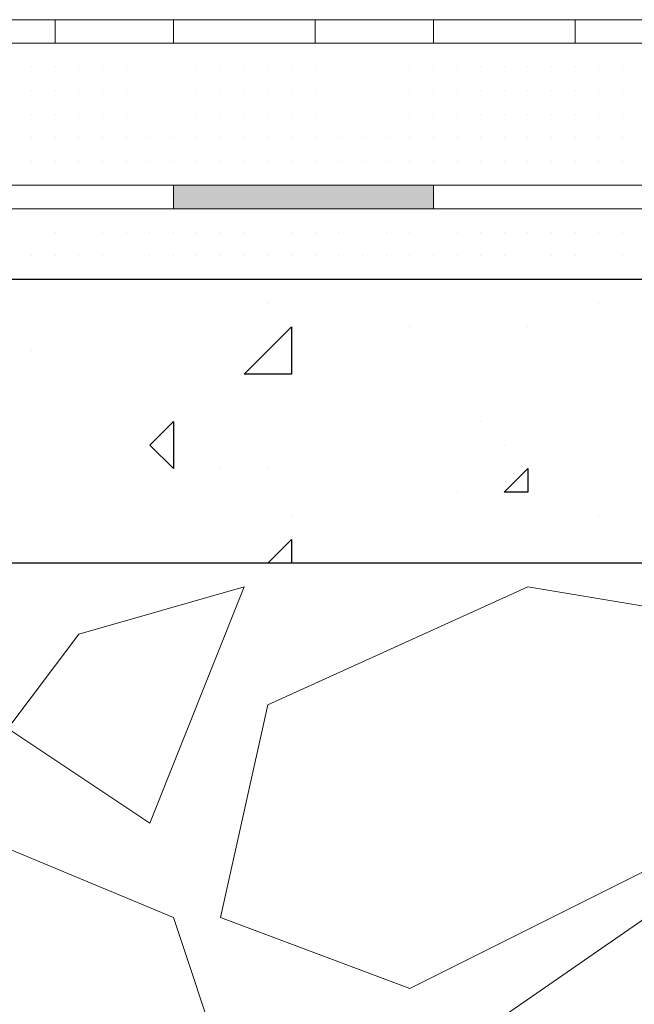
# Model space of a CAD drawing. Header units: metres. Extents: x 5.7 to 89.8, y 4 to 63.5.
# Tile 178 of 256: x 26.706 to 26.956, y 49.456 to 49.858. Entities that reach past the tile are written whole.
import ezdxf

# ---------------------------------------------------------------- set-up
doc = ezdxf.new("R2010")
doc.units = ezdxf.units.M
doc.header["$MEASUREMENT"] = 0
for name, color, linetype in [('PDF17_hatch', 7, 'Continuous'), ('PDF17_hatch-borshi', 7, 'Continuous'), ('PDF17_Isogam', 7, 'Continuous'), ('PDF17_kaff', 7, 'Continuous')]:
    doc.layers.add(name, color=color, linetype=linetype)

msp = doc.modelspace()

# ---------------------------------------------------------------- linework, layer by layer
at = {"layer": 'PDF17_hatch', "lineweight": 25}
for points in [[(26.80684, 49.74194), (26.80684, 49.74194)], [(26.80684, 49.74194), (26.80684, 49.74194)], [(26.94168, 49.74194), (26.94168, 49.74194)], [(26.86463, 49.73231), (26.86463, 49.73231)], [(26.91278, 49.73231), (26.91278, 49.73231)], [(26.71053, 49.72268), (26.71053, 49.72268)], [(26.81647, 49.72268), (26.81647, 49.72268)], [(26.89352, 49.69378), (26.89352, 49.69378)], [(26.90315, 49.68415), (26.90315, 49.68415)], [(26.78758, 49.67452), (26.78758, 49.67452)], [(26.80684, 49.67452), (26.80684, 49.67452)], [(26.88389, 49.66489), (26.88389, 49.66489)], [(26.81647, 49.65526), (26.81647, 49.65526)], [(26.94168, 49.65526), (26.94168, 49.65526)], [(26.76832, 49.64563), (26.76832, 49.64563)], [(26.80684, 49.63599), (26.81647, 49.64563), (26.81647, 49.63599)]]:
    msp.add_lwpolyline(points, dxfattribs=at)
for points in [[(26.81647, 49.71304), (26.79721, 49.71304), (26.81647, 49.73231)], [(26.76832, 49.69378), (26.76832, 49.67452), (26.75868, 49.68415)], [(26.91278, 49.67452), (26.91278, 49.66489), (26.90315, 49.66489)]]:
    msp.add_lwpolyline(points, close=True, dxfattribs=at)
at = {"layer": 'PDF17_hatch-borshi', "lineweight": 18}
for points in [[(26.71053, 49.84788), (26.71053, 49.84788)], [(26.72016, 49.84788), (26.72016, 49.84788)], [(26.72016, 49.84788), (26.72016, 49.84788)], [(26.73942, 49.84788), (26.73942, 49.84788)], [(26.73942, 49.84788), (26.73942, 49.84788)], [(26.74905, 49.84788), (26.74905, 49.84788)], [(26.76832, 49.84788), (26.76832, 49.84788)], [(26.76832, 49.84788), (26.76832, 49.84788)], [(26.76832, 49.84788), (26.76832, 49.84788)], [(26.77795, 49.84788), (26.77795, 49.84788)], [(26.77795, 49.84788), (26.77795, 49.84788)], [(26.78758, 49.84788), (26.78758, 49.84788)], [(26.79721, 49.84788), (26.79721, 49.84788)], [(26.80684, 49.84788), (26.80684, 49.84788)], [(26.80684, 49.84788), (26.80684, 49.84788)], [(26.8261, 49.84788), (26.8261, 49.84788)], [(26.8261, 49.84788), (26.8261, 49.84788)], [(26.87426, 49.84788), (26.87426, 49.84788)], [(26.88389, 49.84788), (26.88389, 49.84788)], [(26.71053, 49.83825), (26.71053, 49.83825)], [(26.71053, 49.83825), (26.71053, 49.83825)], [(26.71053, 49.83825), (26.71053, 49.83825)], [(26.72016, 49.83825), (26.72016, 49.83825)], [(26.72016, 49.83825), (26.72016, 49.83825)], [(26.72016, 49.83825), (26.72016, 49.83825)], [(26.72979, 49.83825), (26.72979, 49.83825)], [(26.72979, 49.83825), (26.72979, 49.83825)], [(26.72979, 49.83825), (26.72979, 49.83825)], [(26.72979, 49.83825), (26.72979, 49.83825)], [(26.73942, 49.83825), (26.73942, 49.83825)], [(26.73942, 49.83825), (26.73942, 49.83825)], [(26.74905, 49.83825), (26.74905, 49.83825)], [(26.74905, 49.83825), (26.74905, 49.83825)], [(26.74905, 49.83825), (26.74905, 49.83825)], [(26.74905, 49.83825), (26.74905, 49.83825)], [(26.74905, 49.83825), (26.74905, 49.83825)], [(26.75868, 49.83825), (26.75868, 49.83825)], [(26.75868, 49.83825), (26.75868, 49.83825)], [(26.75868, 49.83825), (26.75868, 49.83825)], [(26.75868, 49.83825), (26.75868, 49.83825)], [(26.76832, 49.83825), (26.76832, 49.83825)], [(26.76832, 49.83825), (26.76832, 49.83825)], [(26.76832, 49.83825), (26.76832, 49.83825)], [(26.76832, 49.83825), (26.76832, 49.83825)], [(26.76832, 49.83825), (26.76832, 49.83825)], [(26.77795, 49.83825), (26.77795, 49.83825)], [(26.77795, 49.83825), (26.77795, 49.83825)], [(26.77795, 49.83825), (26.77795, 49.83825)], [(26.77795, 49.83825), (26.77795, 49.83825)], [(26.78758, 49.83825), (26.78758, 49.83825)], [(26.78758, 49.83825), (26.78758, 49.83825)], [(26.78758, 49.83825), (26.78758, 49.83825)], [(26.79721, 49.83825), (26.79721, 49.83825)], [(26.79721, 49.83825), (26.79721, 49.83825)], [(26.79721, 49.83825), (26.79721, 49.83825)], [(26.79721, 49.83825), (26.79721, 49.83825)], [(26.80684, 49.83825), (26.80684, 49.83825)], [(26.80684, 49.83825), (26.80684, 49.83825)], [(26.80684, 49.83825), (26.80684, 49.83825)], [(26.80684, 49.83825), (26.80684, 49.83825)], [(26.81647, 49.83825), (26.81647, 49.83825)], [(26.81647, 49.83825), (26.81647, 49.83825)], [(26.81647, 49.83825), (26.81647, 49.83825)], [(26.81647, 49.83825), (26.81647, 49.83825)], [(26.8261, 49.83825), (26.8261, 49.83825)], [(26.8261, 49.83825), (26.8261, 49.83825)], [(26.8261, 49.83825), (26.8261, 49.83825)], [(26.83573, 49.83825), (26.83573, 49.83825)], [(26.83573, 49.83825), (26.83573, 49.83825)], [(26.83573, 49.83825), (26.83573, 49.83825)], [(26.83573, 49.83825), (26.83573, 49.83825)], [(26.83573, 49.83825), (26.83573, 49.83825)], [(26.84536, 49.83825), (26.84536, 49.83825)], [(26.84536, 49.83825), (26.84536, 49.83825)], [(26.84536, 49.83825), (26.84536, 49.83825)], [(26.855, 49.83825), (26.855, 49.83825)], [(26.855, 49.83825), (26.855, 49.83825)], [(26.855, 49.83825), (26.855, 49.83825)], [(26.855, 49.83825), (26.855, 49.83825)], [(26.855, 49.83825), (26.855, 49.83825)], [(26.86463, 49.83825), (26.86463, 49.83825)], [(26.86463, 49.83825), (26.86463, 49.83825)], [(26.86463, 49.83825), (26.86463, 49.83825)], [(26.87426, 49.83825), (26.87426, 49.83825)], [(26.87426, 49.83825), (26.87426, 49.83825)], [(26.87426, 49.83825), (26.87426, 49.83825)], [(26.87426, 49.83825), (26.87426, 49.83825)], [(26.88389, 49.83825), (26.88389, 49.83825)], [(26.88389, 49.83825), (26.88389, 49.83825)], [(26.88389, 49.83825), (26.88389, 49.83825)], [(26.89352, 49.83825), (26.89352, 49.83825)], [(26.89352, 49.83825), (26.89352, 49.83825)], [(26.89352, 49.83825), (26.89352, 49.83825)], [(26.90315, 49.83825), (26.90315, 49.83825)], [(26.90315, 49.83825), (26.90315, 49.83825)], [(26.90315, 49.83825), (26.90315, 49.83825)], [(26.90315, 49.83825), (26.90315, 49.83825)], [(26.90315, 49.83825), (26.90315, 49.83825)], [(26.90315, 49.83825), (26.90315, 49.83825)], [(26.91278, 49.83825), (26.91278, 49.83825)], [(26.91278, 49.83825), (26.91278, 49.83825)], [(26.91278, 49.83825), (26.91278, 49.83825)], [(26.91278, 49.83825), (26.91278, 49.83825)], [(26.92241, 49.83825), (26.92241, 49.83825)], [(26.92241, 49.83825), (26.92241, 49.83825)], [(26.92241, 49.83825), (26.92241, 49.83825)], [(26.92241, 49.83825), (26.92241, 49.83825)], [(26.92241, 49.83825), (26.92241, 49.83825)], [(26.93205, 49.83825), (26.93205, 49.83825)], [(26.93205, 49.83825), (26.93205, 49.83825)], [(26.93205, 49.83825), (26.93205, 49.83825)], [(26.93205, 49.83825), (26.93205, 49.83825)], [(26.94168, 49.83825), (26.94168, 49.83825)], [(26.94168, 49.83825), (26.94168, 49.83825)], [(26.94168, 49.83825), (26.94168, 49.83825)], [(26.94168, 49.83825), (26.94168, 49.83825)], [(26.95131, 49.83825), (26.95131, 49.83825)], [(26.95131, 49.83825), (26.95131, 49.83825)], [(26.95131, 49.83825), (26.95131, 49.83825)], [(26.95131, 49.83825), (26.95131, 49.83825)], [(26.71053, 49.82862), (26.71053, 49.82862)], [(26.71053, 49.82862), (26.71053, 49.82862)], [(26.72016, 49.82862), (26.72016, 49.82862)], [(26.72016, 49.82862), (26.72016, 49.82862)], [(26.72016, 49.82862), (26.72016, 49.82862)], [(26.72979, 49.82862), (26.72979, 49.82862)], [(26.72979, 49.82862), (26.72979, 49.82862)], [(26.72979, 49.82862), (26.72979, 49.82862)], [(26.72979, 49.82862), (26.72979, 49.82862)], [(26.73942, 49.82862), (26.73942, 49.82862)], [(26.73942, 49.82862), (26.73942, 49.82862)], [(26.73942, 49.82862), (26.73942, 49.82862)], [(26.73942, 49.82862), (26.73942, 49.82862)], [(26.74905, 49.82862), (26.74905, 49.82862)], [(26.74905, 49.82862), (26.74905, 49.82862)], [(26.74905, 49.82862), (26.74905, 49.82862)], [(26.75868, 49.82862), (26.75868, 49.82862)], [(26.75868, 49.82862), (26.75868, 49.82862)], [(26.75868, 49.82862), (26.75868, 49.82862)], [(26.75868, 49.82862), (26.75868, 49.82862)], [(26.76832, 49.82862), (26.76832, 49.82862)], [(26.76832, 49.82862), (26.76832, 49.82862)], [(26.76832, 49.82862), (26.76832, 49.82862)], [(26.77795, 49.82862), (26.77795, 49.82862)], [(26.77795, 49.82862), (26.77795, 49.82862)], [(26.77795, 49.82862), (26.77795, 49.82862)], [(26.77795, 49.82862), (26.77795, 49.82862)], [(26.78758, 49.82862), (26.78758, 49.82862)], [(26.78758, 49.82862), (26.78758, 49.82862)], [(26.78758, 49.82862), (26.78758, 49.82862)], [(26.78758, 49.82862), (26.78758, 49.82862)], [(26.79721, 49.82862), (26.79721, 49.82862)], [(26.79721, 49.82862), (26.79721, 49.82862)], [(26.79721, 49.82862), (26.79721, 49.82862)], [(26.79721, 49.82862), (26.79721, 49.82862)], [(26.80684, 49.82862), (26.80684, 49.82862)], [(26.80684, 49.82862), (26.80684, 49.82862)], [(26.80684, 49.82862), (26.80684, 49.82862)], [(26.81647, 49.82862), (26.81647, 49.82862)], [(26.81647, 49.82862), (26.81647, 49.82862)], [(26.8261, 49.82862), (26.8261, 49.82862)], [(26.8261, 49.82862), (26.8261, 49.82862)], [(26.8261, 49.82862), (26.8261, 49.82862)], [(26.83573, 49.82862), (26.83573, 49.82862)], [(26.83573, 49.82862), (26.83573, 49.82862)], [(26.84536, 49.82862), (26.84536, 49.82862)], [(26.84536, 49.82862), (26.84536, 49.82862)], [(26.84536, 49.82862), (26.84536, 49.82862)], [(26.84536, 49.82862), (26.84536, 49.82862)], [(26.855, 49.82862), (26.855, 49.82862)], [(26.855, 49.82862), (26.855, 49.82862)], [(26.855, 49.82862), (26.855, 49.82862)], [(26.86463, 49.82862), (26.86463, 49.82862)], [(26.86463, 49.82862), (26.86463, 49.82862)], [(26.86463, 49.82862), (26.86463, 49.82862)], [(26.87426, 49.82862), (26.87426, 49.82862)], [(26.87426, 49.82862), (26.87426, 49.82862)], [(26.87426, 49.82862), (26.87426, 49.82862)], [(26.88389, 49.82862), (26.88389, 49.82862)], [(26.88389, 49.82862), (26.88389, 49.82862)], [(26.88389, 49.82862), (26.88389, 49.82862)], [(26.89352, 49.82862), (26.89352, 49.82862)], [(26.89352, 49.82862), (26.89352, 49.82862)], [(26.89352, 49.82862), (26.89352, 49.82862)], [(26.89352, 49.82862), (26.89352, 49.82862)], [(26.90315, 49.82862), (26.90315, 49.82862)], [(26.90315, 49.82862), (26.90315, 49.82862)], [(26.90315, 49.82862), (26.90315, 49.82862)], [(26.91278, 49.82862), (26.91278, 49.82862)], [(26.91278, 49.82862), (26.91278, 49.82862)], [(26.91278, 49.82862), (26.91278, 49.82862)], [(26.92241, 49.82862), (26.92241, 49.82862)], [(26.92241, 49.82862), (26.92241, 49.82862)], [(26.93205, 49.82862), (26.93205, 49.82862)], [(26.93205, 49.82862), (26.93205, 49.82862)], [(26.93205, 49.82862), (26.93205, 49.82862)], [(26.94168, 49.82862), (26.94168, 49.82862)], [(26.94168, 49.82862), (26.94168, 49.82862)], [(26.94168, 49.82862), (26.94168, 49.82862)], [(26.95131, 49.82862), (26.95131, 49.82862)], [(26.95131, 49.82862), (26.95131, 49.82862)], [(26.95131, 49.82862), (26.95131, 49.82862)], [(26.71053, 49.81899), (26.71053, 49.81899)], [(26.71053, 49.81899), (26.71053, 49.81899)], [(26.71053, 49.81899), (26.71053, 49.81899)], [(26.71053, 49.81899), (26.71053, 49.81899)], [(26.72016, 49.81899), (26.72016, 49.81899)], [(26.72016, 49.81899), (26.72016, 49.81899)], [(26.72016, 49.81899), (26.72016, 49.81899)], [(26.72979, 49.81899), (26.72979, 49.81899)], [(26.72979, 49.81899), (26.72979, 49.81899)], [(26.72979, 49.81899), (26.72979, 49.81899)], [(26.73942, 49.81899), (26.73942, 49.81899)], [(26.73942, 49.81899), (26.73942, 49.81899)], [(26.74905, 49.81899), (26.74905, 49.81899)], [(26.74905, 49.81899), (26.74905, 49.81899)], [(26.74905, 49.81899), (26.74905, 49.81899)], [(26.74905, 49.81899), (26.74905, 49.81899)], [(26.75868, 49.81899), (26.75868, 49.81899)], [(26.75868, 49.81899), (26.75868, 49.81899)], [(26.75868, 49.81899), (26.75868, 49.81899)], [(26.75868, 49.81899), (26.75868, 49.81899)], [(26.76832, 49.81899), (26.76832, 49.81899)], [(26.76832, 49.81899), (26.76832, 49.81899)], [(26.76832, 49.81899), (26.76832, 49.81899)], [(26.76832, 49.81899), (26.76832, 49.81899)], [(26.76832, 49.81899), (26.76832, 49.81899)], [(26.77795, 49.81899), (26.77795, 49.81899)], [(26.77795, 49.81899), (26.77795, 49.81899)], [(26.77795, 49.81899), (26.77795, 49.81899)], [(26.78758, 49.81899), (26.78758, 49.81899)], [(26.78758, 49.81899), (26.78758, 49.81899)], [(26.78758, 49.81899), (26.78758, 49.81899)], [(26.78758, 49.81899), (26.78758, 49.81899)], [(26.79721, 49.81899), (26.79721, 49.81899)], [(26.79721, 49.81899), (26.79721, 49.81899)], [(26.79721, 49.81899), (26.79721, 49.81899)], [(26.79721, 49.81899), (26.79721, 49.81899)], [(26.80684, 49.81899), (26.80684, 49.81899)], [(26.80684, 49.81899), (26.80684, 49.81899)], [(26.80684, 49.81899), (26.80684, 49.81899)], [(26.81647, 49.81899), (26.81647, 49.81899)], [(26.81647, 49.81899), (26.81647, 49.81899)], [(26.81647, 49.81899), (26.81647, 49.81899)], [(26.81647, 49.81899), (26.81647, 49.81899)], [(26.81647, 49.81899), (26.81647, 49.81899)], [(26.8261, 49.81899), (26.8261, 49.81899)], [(26.8261, 49.81899), (26.8261, 49.81899)], [(26.8261, 49.81899), (26.8261, 49.81899)], [(26.8261, 49.81899), (26.8261, 49.81899)], [(26.83573, 49.81899), (26.83573, 49.81899)], [(26.83573, 49.81899), (26.83573, 49.81899)], [(26.83573, 49.81899), (26.83573, 49.81899)], [(26.84536, 49.81899), (26.84536, 49.81899)], [(26.84536, 49.81899), (26.84536, 49.81899)], [(26.855, 49.81899), (26.855, 49.81899)], [(26.855, 49.81899), (26.855, 49.81899)], [(26.855, 49.81899), (26.855, 49.81899)], [(26.86463, 49.81899), (26.86463, 49.81899)], [(26.86463, 49.81899), (26.86463, 49.81899)], [(26.86463, 49.81899), (26.86463, 49.81899)], [(26.87426, 49.81899), (26.87426, 49.81899)], [(26.87426, 49.81899), (26.87426, 49.81899)], [(26.87426, 49.81899), (26.87426, 49.81899)], [(26.87426, 49.81899), (26.87426, 49.81899)], [(26.88389, 49.81899), (26.88389, 49.81899)], [(26.88389, 49.81899), (26.88389, 49.81899)], [(26.88389, 49.81899), (26.88389, 49.81899)], [(26.88389, 49.81899), (26.88389, 49.81899)], [(26.88389, 49.81899), (26.88389, 49.81899)], [(26.89352, 49.81899), (26.89352, 49.81899)], [(26.89352, 49.81899), (26.89352, 49.81899)], [(26.89352, 49.81899), (26.89352, 49.81899)], [(26.89352, 49.81899), (26.89352, 49.81899)], [(26.90315, 49.81899), (26.90315, 49.81899)], [(26.90315, 49.81899), (26.90315, 49.81899)], [(26.90315, 49.81899), (26.90315, 49.81899)], [(26.90315, 49.81899), (26.90315, 49.81899)], [(26.91278, 49.81899), (26.91278, 49.81899)], [(26.91278, 49.81899), (26.91278, 49.81899)], [(26.91278, 49.81899), (26.91278, 49.81899)], [(26.91278, 49.81899), (26.91278, 49.81899)], [(26.92241, 49.81899), (26.92241, 49.81899)], [(26.92241, 49.81899), (26.92241, 49.81899)], [(26.92241, 49.81899), (26.92241, 49.81899)], [(26.92241, 49.81899), (26.92241, 49.81899)], [(26.93205, 49.81899), (26.93205, 49.81899)], [(26.93205, 49.81899), (26.93205, 49.81899)], [(26.93205, 49.81899), (26.93205, 49.81899)], [(26.93205, 49.81899), (26.93205, 49.81899)], [(26.94168, 49.81899), (26.94168, 49.81899)], [(26.94168, 49.81899), (26.94168, 49.81899)], [(26.94168, 49.81899), (26.94168, 49.81899)], [(26.95131, 49.81899), (26.95131, 49.81899)], [(26.95131, 49.81899), (26.95131, 49.81899)], [(26.95131, 49.81899), (26.95131, 49.81899)], [(26.71053, 49.80936), (26.71053, 49.80936)], [(26.71053, 49.80936), (26.71053, 49.80936)], [(26.71053, 49.80936), (26.71053, 49.80936)], [(26.72016, 49.80936), (26.72016, 49.80936)], [(26.72016, 49.80936), (26.72016, 49.80936)], [(26.72016, 49.80936), (26.72016, 49.80936)], [(26.72016, 49.80936), (26.72016, 49.80936)], [(26.72979, 49.80936), (26.72979, 49.80936)], [(26.72979, 49.80936), (26.72979, 49.80936)], [(26.72979, 49.80936), (26.72979, 49.80936)], [(26.73942, 49.80936), (26.73942, 49.80936)], [(26.73942, 49.80936), (26.73942, 49.80936)], [(26.73942, 49.80936), (26.73942, 49.80936)], [(26.73942, 49.80936), (26.73942, 49.80936)], [(26.74905, 49.80936), (26.74905, 49.80936)], [(26.74905, 49.80936), (26.74905, 49.80936)], [(26.75868, 49.80936), (26.75868, 49.80936)], [(26.75868, 49.80936), (26.75868, 49.80936)], [(26.75868, 49.80936), (26.75868, 49.80936)], [(26.76832, 49.80936), (26.76832, 49.80936)], [(26.77795, 49.80936), (26.77795, 49.80936)], [(26.77795, 49.80936), (26.77795, 49.80936)], [(26.77795, 49.80936), (26.77795, 49.80936)], [(26.78758, 49.80936), (26.78758, 49.80936)], [(26.78758, 49.80936), (26.78758, 49.80936)], [(26.78758, 49.80936), (26.78758, 49.80936)], [(26.79721, 49.80936), (26.79721, 49.80936)], [(26.79721, 49.80936), (26.79721, 49.80936)], [(26.79721, 49.80936), (26.79721, 49.80936)], [(26.79721, 49.80936), (26.79721, 49.80936)], [(26.80684, 49.80936), (26.80684, 49.80936)], [(26.80684, 49.80936), (26.80684, 49.80936)], [(26.80684, 49.80936), (26.80684, 49.80936)], [(26.80684, 49.80936), (26.80684, 49.80936)], [(26.81647, 49.80936), (26.81647, 49.80936)], [(26.81647, 49.80936), (26.81647, 49.80936)], [(26.81647, 49.80936), (26.81647, 49.80936)], [(26.8261, 49.80936), (26.8261, 49.80936)], [(26.8261, 49.80936), (26.8261, 49.80936)], [(26.8261, 49.80936), (26.8261, 49.80936)], [(26.8261, 49.80936), (26.8261, 49.80936)], [(26.8261, 49.80936), (26.8261, 49.80936)], [(26.83573, 49.80936), (26.83573, 49.80936)], [(26.84536, 49.80936), (26.84536, 49.80936)], [(26.84536, 49.80936), (26.84536, 49.80936)], [(26.84536, 49.80936), (26.84536, 49.80936)], [(26.84536, 49.80936), (26.84536, 49.80936)], [(26.855, 49.80936), (26.855, 49.80936)], [(26.855, 49.80936), (26.855, 49.80936)], [(26.855, 49.80936), (26.855, 49.80936)], [(26.86463, 49.80936), (26.86463, 49.80936)], [(26.86463, 49.80936), (26.86463, 49.80936)], [(26.87426, 49.80936), (26.87426, 49.80936)], [(26.87426, 49.80936), (26.87426, 49.80936)], [(26.87426, 49.80936), (26.87426, 49.80936)], [(26.88389, 49.80936), (26.88389, 49.80936)], [(26.88389, 49.80936), (26.88389, 49.80936)], [(26.89352, 49.80936), (26.89352, 49.80936)], [(26.89352, 49.80936), (26.89352, 49.80936)], [(26.89352, 49.80936), (26.89352, 49.80936)], [(26.90315, 49.80936), (26.90315, 49.80936)], [(26.90315, 49.80936), (26.90315, 49.80936)], [(26.90315, 49.80936), (26.90315, 49.80936)], [(26.91278, 49.80936), (26.91278, 49.80936)], [(26.91278, 49.80936), (26.91278, 49.80936)], [(26.91278, 49.80936), (26.91278, 49.80936)], [(26.91278, 49.80936), (26.91278, 49.80936)], [(26.92241, 49.80936), (26.92241, 49.80936)], [(26.92241, 49.80936), (26.92241, 49.80936)], [(26.92241, 49.80936), (26.92241, 49.80936)], [(26.93205, 49.80936), (26.93205, 49.80936)], [(26.93205, 49.80936), (26.93205, 49.80936)], [(26.93205, 49.80936), (26.93205, 49.80936)], [(26.93205, 49.80936), (26.93205, 49.80936)], [(26.94168, 49.80936), (26.94168, 49.80936)], [(26.94168, 49.80936), (26.94168, 49.80936)], [(26.94168, 49.80936), (26.94168, 49.80936)], [(26.95131, 49.80936), (26.95131, 49.80936)], [(26.95131, 49.80936), (26.95131, 49.80936)], [(26.95131, 49.80936), (26.95131, 49.80936)], [(26.71053, 49.79972), (26.71053, 49.79972)], [(26.71053, 49.79972), (26.71053, 49.79972)], [(26.72016, 49.79972), (26.72016, 49.79972)], [(26.72016, 49.79972), (26.72016, 49.79972)], [(26.72016, 49.79972), (26.72016, 49.79972)], [(26.72016, 49.79972), (26.72016, 49.79972)], [(26.72979, 49.79972), (26.72979, 49.79972)], [(26.72979, 49.79972), (26.72979, 49.79972)], [(26.72979, 49.79972), (26.72979, 49.79972)], [(26.72979, 49.79972), (26.72979, 49.79972)], [(26.72979, 49.79972), (26.72979, 49.79972)], [(26.73942, 49.79972), (26.73942, 49.79972)], [(26.73942, 49.79972), (26.73942, 49.79972)], [(26.74905, 49.79972), (26.74905, 49.79972)], [(26.74905, 49.79972), (26.74905, 49.79972)], [(26.74905, 49.79972), (26.74905, 49.79972)], [(26.74905, 49.79972), (26.74905, 49.79972)], [(26.75868, 49.79972), (26.75868, 49.79972)], [(26.75868, 49.79972), (26.75868, 49.79972)], [(26.76832, 49.79972), (26.76832, 49.79972)], [(26.76832, 49.79972), (26.76832, 49.79972)], [(26.76832, 49.79972), (26.76832, 49.79972)], [(26.76832, 49.79972), (26.76832, 49.79972)], [(26.77795, 49.79972), (26.77795, 49.79972)], [(26.77795, 49.79972), (26.77795, 49.79972)], [(26.78758, 49.79972), (26.78758, 49.79972)], [(26.78758, 49.79972), (26.78758, 49.79972)], [(26.78758, 49.79972), (26.78758, 49.79972)], [(26.78758, 49.79972), (26.78758, 49.79972)], [(26.79721, 49.79972), (26.79721, 49.79972)], [(26.79721, 49.79972), (26.79721, 49.79972)], [(26.79721, 49.79972), (26.79721, 49.79972)], [(26.80684, 49.79972), (26.80684, 49.79972)], [(26.80684, 49.79972), (26.80684, 49.79972)], [(26.81647, 49.79972), (26.81647, 49.79972)], [(26.81647, 49.79972), (26.81647, 49.79972)], [(26.81647, 49.79972), (26.81647, 49.79972)], [(26.8261, 49.79972), (26.8261, 49.79972)], [(26.8261, 49.79972), (26.8261, 49.79972)], [(26.8261, 49.79972), (26.8261, 49.79972)], [(26.83573, 49.79972), (26.83573, 49.79972)], [(26.83573, 49.79972), (26.83573, 49.79972)], [(26.83573, 49.79972), (26.83573, 49.79972)], [(26.83573, 49.79972), (26.83573, 49.79972)], [(26.84536, 49.79972), (26.84536, 49.79972)], [(26.84536, 49.79972), (26.84536, 49.79972)], [(26.855, 49.79972), (26.855, 49.79972)], [(26.855, 49.79972), (26.855, 49.79972)], [(26.855, 49.79972), (26.855, 49.79972)], [(26.855, 49.79972), (26.855, 49.79972)], [(26.855, 49.79972), (26.855, 49.79972)], [(26.86463, 49.79972), (26.86463, 49.79972)], [(26.86463, 49.79972), (26.86463, 49.79972)], [(26.86463, 49.79972), (26.86463, 49.79972)], [(26.87426, 49.79972), (26.87426, 49.79972)], [(26.87426, 49.79972), (26.87426, 49.79972)], [(26.87426, 49.79972), (26.87426, 49.79972)], [(26.88389, 49.79972), (26.88389, 49.79972)], [(26.88389, 49.79972), (26.88389, 49.79972)], [(26.88389, 49.79972), (26.88389, 49.79972)], [(26.88389, 49.79972), (26.88389, 49.79972)], [(26.89352, 49.79972), (26.89352, 49.79972)], [(26.89352, 49.79972), (26.89352, 49.79972)], [(26.90315, 49.79972), (26.90315, 49.79972)], [(26.90315, 49.79972), (26.90315, 49.79972)], [(26.90315, 49.79972), (26.90315, 49.79972)], [(26.91278, 49.79972), (26.91278, 49.79972)], [(26.92241, 49.79972), (26.92241, 49.79972)], [(26.92241, 49.79972), (26.92241, 49.79972)], [(26.92241, 49.79972), (26.92241, 49.79972)], [(26.93205, 49.79972), (26.93205, 49.79972)], [(26.93205, 49.79972), (26.93205, 49.79972)], [(26.93205, 49.79972), (26.93205, 49.79972)], [(26.94168, 49.79972), (26.94168, 49.79972)], [(26.94168, 49.79972), (26.94168, 49.79972)], [(26.94168, 49.79972), (26.94168, 49.79972)], [(26.95131, 49.79972), (26.95131, 49.79972)], [(26.95131, 49.79972), (26.95131, 49.79972)], [(26.95131, 49.79972), (26.95131, 49.79972)], [(26.71053, 49.79009), (26.71053, 49.79009)], [(26.71053, 49.79009), (26.71053, 49.79009)], [(26.71053, 49.79009), (26.71053, 49.79009)], [(26.72979, 49.79009), (26.72979, 49.79009)], [(26.72979, 49.79009), (26.72979, 49.79009)], [(26.72979, 49.79009), (26.72979, 49.79009)], [(26.73942, 49.79009), (26.73942, 49.79009)], [(26.74905, 49.79009), (26.74905, 49.79009)], [(26.74905, 49.79009), (26.74905, 49.79009)], [(26.75868, 49.79009), (26.75868, 49.79009)], [(26.75868, 49.79009), (26.75868, 49.79009)], [(26.76832, 49.79009), (26.76832, 49.79009)], [(26.76832, 49.79009), (26.76832, 49.79009)], [(26.77795, 49.79009), (26.77795, 49.79009)], [(26.77795, 49.79009), (26.77795, 49.79009)], [(26.77795, 49.79009), (26.77795, 49.79009)], [(26.79721, 49.79009), (26.79721, 49.79009)], [(26.79721, 49.79009), (26.79721, 49.79009)], [(26.79721, 49.79009), (26.79721, 49.79009)], [(26.79721, 49.79009), (26.79721, 49.79009)], [(26.80684, 49.79009), (26.80684, 49.79009)], [(26.80684, 49.79009), (26.80684, 49.79009)], [(26.81647, 49.79009), (26.81647, 49.79009)], [(26.81647, 49.79009), (26.81647, 49.79009)], [(26.81647, 49.79009), (26.81647, 49.79009)], [(26.8261, 49.79009), (26.8261, 49.79009)], [(26.8261, 49.79009), (26.8261, 49.79009)], [(26.83573, 49.79009), (26.83573, 49.79009)], [(26.83573, 49.79009), (26.83573, 49.79009)], [(26.84536, 49.79009), (26.84536, 49.79009)], [(26.84536, 49.79009), (26.84536, 49.79009)], [(26.855, 49.79009), (26.855, 49.79009)], [(26.86463, 49.79009), (26.86463, 49.79009)], [(26.86463, 49.79009), (26.86463, 49.79009)], [(26.86463, 49.79009), (26.86463, 49.79009)], [(26.88389, 49.79009), (26.88389, 49.79009)], [(26.88389, 49.79009), (26.88389, 49.79009)], [(26.88389, 49.79009), (26.88389, 49.79009)], [(26.89352, 49.79009), (26.89352, 49.79009)], [(26.89352, 49.79009), (26.89352, 49.79009)], [(26.90315, 49.79009), (26.90315, 49.79009)], [(26.90315, 49.79009), (26.90315, 49.79009)], [(26.91278, 49.79009), (26.91278, 49.79009)], [(26.91278, 49.79009), (26.91278, 49.79009)], [(26.91278, 49.79009), (26.91278, 49.79009)], [(26.92241, 49.79009), (26.92241, 49.79009)], [(26.93205, 49.79009), (26.93205, 49.79009)], [(26.93205, 49.79009), (26.93205, 49.79009)], [(26.94168, 49.79009), (26.94168, 49.79009)], [(26.95131, 49.79009), (26.95131, 49.79009)], [(26.95131, 49.79009), (26.95131, 49.79009)], [(26.71053, 49.78046), (26.71053, 49.78046)], [(26.71053, 49.78046), (26.71053, 49.78046)], [(26.73942, 49.78046), (26.73942, 49.78046)], [(26.73942, 49.78046), (26.73942, 49.78046)], [(26.77795, 49.78046), (26.77795, 49.78046)], [(26.80684, 49.78046), (26.80684, 49.78046)], [(26.80684, 49.78046), (26.80684, 49.78046)], [(26.81647, 49.78046), (26.81647, 49.78046)], [(26.83573, 49.78046), (26.83573, 49.78046)], [(26.84536, 49.78046), (26.84536, 49.78046)], [(26.88389, 49.78046), (26.88389, 49.78046)], [(26.91278, 49.78046), (26.91278, 49.78046)], [(26.95131, 49.78046), (26.95131, 49.78046)], [(26.72016, 49.77083), (26.72016, 49.77083)], [(26.72016, 49.77083), (26.72016, 49.77083)], [(26.72016, 49.77083), (26.72016, 49.77083)], [(26.73942, 49.77083), (26.73942, 49.77083)], [(26.74905, 49.77083), (26.74905, 49.77083)], [(26.74905, 49.77083), (26.74905, 49.77083)], [(26.74905, 49.77083), (26.74905, 49.77083)], [(26.74905, 49.77083), (26.74905, 49.77083)], [(26.75868, 49.77083), (26.75868, 49.77083)], [(26.76832, 49.77083), (26.76832, 49.77083)], [(26.76832, 49.77083), (26.76832, 49.77083)], [(26.77795, 49.77083), (26.77795, 49.77083)], [(26.77795, 49.77083), (26.77795, 49.77083)], [(26.78758, 49.77083), (26.78758, 49.77083)], [(26.78758, 49.77083), (26.78758, 49.77083)], [(26.79721, 49.77083), (26.79721, 49.77083)], [(26.79721, 49.77083), (26.79721, 49.77083)], [(26.79721, 49.77083), (26.79721, 49.77083)], [(26.81647, 49.77083), (26.81647, 49.77083)], [(26.81647, 49.77083), (26.81647, 49.77083)], [(26.8261, 49.77083), (26.8261, 49.77083)], [(26.8261, 49.77083), (26.8261, 49.77083)], [(26.83573, 49.77083), (26.83573, 49.77083)], [(26.855, 49.77083), (26.855, 49.77083)], [(26.855, 49.77083), (26.855, 49.77083)], [(26.86463, 49.77083), (26.86463, 49.77083)], [(26.88389, 49.77083), (26.88389, 49.77083)], [(26.88389, 49.77083), (26.88389, 49.77083)], [(26.89352, 49.77083), (26.89352, 49.77083)], [(26.89352, 49.77083), (26.89352, 49.77083)], [(26.90315, 49.77083), (26.90315, 49.77083)], [(26.91278, 49.77083), (26.91278, 49.77083)], [(26.91278, 49.77083), (26.91278, 49.77083)], [(26.91278, 49.77083), (26.91278, 49.77083)], [(26.92241, 49.77083), (26.92241, 49.77083)], [(26.92241, 49.77083), (26.92241, 49.77083)], [(26.93205, 49.77083), (26.93205, 49.77083)], [(26.93205, 49.77083), (26.93205, 49.77083)], [(26.93205, 49.77083), (26.93205, 49.77083)], [(26.94168, 49.77083), (26.94168, 49.77083)], [(26.94168, 49.77083), (26.94168, 49.77083)], [(26.95131, 49.77083), (26.95131, 49.77083)], [(26.95131, 49.77083), (26.95131, 49.77083)], [(26.71053, 49.7612), (26.71053, 49.7612)], [(26.71053, 49.7612), (26.71053, 49.7612)], [(26.72016, 49.7612), (26.72016, 49.7612)], [(26.72016, 49.7612), (26.72016, 49.7612)], [(26.72979, 49.7612), (26.72979, 49.7612)], [(26.72979, 49.7612), (26.72979, 49.7612)], [(26.73942, 49.7612), (26.73942, 49.7612)], [(26.73942, 49.7612), (26.73942, 49.7612)], [(26.75868, 49.7612), (26.75868, 49.7612)], [(26.75868, 49.7612), (26.75868, 49.7612)], [(26.76832, 49.7612), (26.76832, 49.7612)], [(26.77795, 49.7612), (26.77795, 49.7612)], [(26.78758, 49.7612), (26.78758, 49.7612)], [(26.79721, 49.7612), (26.79721, 49.7612)], [(26.79721, 49.7612), (26.79721, 49.7612)], [(26.79721, 49.7612), (26.79721, 49.7612)], [(26.80684, 49.7612), (26.80684, 49.7612)], [(26.81647, 49.7612), (26.81647, 49.7612)], [(26.81647, 49.7612), (26.81647, 49.7612)], [(26.8261, 49.7612), (26.8261, 49.7612)], [(26.8261, 49.7612), (26.8261, 49.7612)], [(26.8261, 49.7612), (26.8261, 49.7612)], [(26.8261, 49.7612), (26.8261, 49.7612)], [(26.83573, 49.7612), (26.83573, 49.7612)], [(26.83573, 49.7612), (26.83573, 49.7612)], [(26.84536, 49.7612), (26.84536, 49.7612)], [(26.84536, 49.7612), (26.84536, 49.7612)], [(26.84536, 49.7612), (26.84536, 49.7612)], [(26.855, 49.7612), (26.855, 49.7612)], [(26.86463, 49.7612), (26.86463, 49.7612)], [(26.86463, 49.7612), (26.86463, 49.7612)], [(26.86463, 49.7612), (26.86463, 49.7612)], [(26.87426, 49.7612), (26.87426, 49.7612)], [(26.87426, 49.7612), (26.87426, 49.7612)], [(26.87426, 49.7612), (26.87426, 49.7612)], [(26.88389, 49.7612), (26.88389, 49.7612)], [(26.88389, 49.7612), (26.88389, 49.7612)], [(26.89352, 49.7612), (26.89352, 49.7612)], [(26.89352, 49.7612), (26.89352, 49.7612)], [(26.90315, 49.7612), (26.90315, 49.7612)], [(26.90315, 49.7612), (26.90315, 49.7612)], [(26.92241, 49.7612), (26.92241, 49.7612)], [(26.93205, 49.7612), (26.93205, 49.7612)], [(26.93205, 49.7612), (26.93205, 49.7612)], [(26.93205, 49.7612), (26.93205, 49.7612)], [(26.95131, 49.7612), (26.95131, 49.7612)], [(26.95131, 49.7612), (26.95131, 49.7612)], [(26.71053, 49.75157), (26.71053, 49.75157)], [(26.72979, 49.75157), (26.72979, 49.75157)], [(26.72979, 49.75157), (26.72979, 49.75157)], [(26.72979, 49.75157), (26.72979, 49.75157)], [(26.74905, 49.75157), (26.74905, 49.75157)], [(26.75868, 49.75157), (26.75868, 49.75157)], [(26.76832, 49.75157), (26.76832, 49.75157)], [(26.76832, 49.75157), (26.76832, 49.75157)], [(26.76832, 49.75157), (26.76832, 49.75157)], [(26.77795, 49.75157), (26.77795, 49.75157)], [(26.77795, 49.75157), (26.77795, 49.75157)], [(26.79721, 49.75157), (26.79721, 49.75157)], [(26.80684, 49.75157), (26.80684, 49.75157)], [(26.80684, 49.75157), (26.80684, 49.75157)], [(26.80684, 49.75157), (26.80684, 49.75157)], [(26.81647, 49.75157), (26.81647, 49.75157)], [(26.8261, 49.75157), (26.8261, 49.75157)], [(26.83573, 49.75157), (26.83573, 49.75157)], [(26.83573, 49.75157), (26.83573, 49.75157)], [(26.84536, 49.75157), (26.84536, 49.75157)], [(26.86463, 49.75157), (26.86463, 49.75157)], [(26.87426, 49.75157), (26.87426, 49.75157)], [(26.87426, 49.75157), (26.87426, 49.75157)], [(26.89352, 49.75157), (26.89352, 49.75157)], [(26.89352, 49.75157), (26.89352, 49.75157)], [(26.90315, 49.75157), (26.90315, 49.75157)], [(26.91278, 49.75157), (26.91278, 49.75157)], [(26.91278, 49.75157), (26.91278, 49.75157)], [(26.91278, 49.75157), (26.91278, 49.75157)], [(26.94168, 49.75157), (26.94168, 49.75157)], [(26.94168, 49.75157), (26.94168, 49.75157)], [(26.94168, 49.75157), (26.94168, 49.75157)], [(26.94168, 49.75157), (26.94168, 49.75157)], [(26.95131, 49.75157), (26.95131, 49.75157)], [(26.80684, 49.37595), (26.76832, 49.49153), (26.65274, 49.53968), (26.52754, 49.47226), (26.50827, 49.37595)], [(26.83573, 49.37595), (26.83573, 49.40485), (26.96094, 49.49153), (27.05725, 49.49153), (27.08614, 49.40485), (27.06688, 49.37595)]]:
    msp.add_lwpolyline(points, dxfattribs=at)
for points in [[(26.72979, 49.6071), (26.7009, 49.56858), (26.75868, 49.53005), (26.79721, 49.62636)], [(26.97057, 49.61673), (26.91278, 49.62636), (26.80684, 49.57821), (26.78758, 49.49153), (26.86463, 49.46263), (26.99946, 49.53005), (26.98983, 49.58784)]]:
    msp.add_lwpolyline(points, close=True, dxfattribs=at)
at = {"layer": 'PDF17_Isogam', "lineweight": 13}
for points in [[(30.77489, 49.75157), (30.75563, 49.78046), (30.72674, 49.79009), (30.4667, 49.79009), (30.44743, 49.78046), (30.4378, 49.7612), (30.4378, 49.65526), (30.42817, 49.63599), (30.41854, 49.62636), (30.13924, 49.62636), (30.11997, 49.63599), (30.11034, 49.65526), (30.11034, 49.7612), (30.11034, 49.78046), (30.08145, 49.79009), (25.4681, 49.79009), (25.4681, 49.78046), (30.08145, 49.78046), (30.10071, 49.77083), (30.10071, 49.7612), (30.10071, 49.75157)], [(26.76832, 49.79009), (26.76832, 49.78046)], [(26.87426, 49.79009), (26.87426, 49.78046)]]:
    msp.add_lwpolyline(points, dxfattribs=at)
at = {"layer": 'PDF17_Isogam', "transparency": 33554559}
for points in [[(26.76832, 49.78046), (26.87426, 49.78046), (26.76832, 49.79009)], [(26.87426, 49.78046), (26.76832, 49.79009), (26.87426, 49.79009)]]:
    msp.add_solid(points, dxfattribs=at)
at = {"layer": 'PDF17_kaff', "lineweight": 20}
for points in [[(30.13924, 49.83825), (30.13924, 49.85751), (25.54515, 49.85751), (25.54515, 49.84788), (30.1296, 49.84788), (30.1296, 49.82862), (30.17776, 49.82862)], [(26.72016, 49.85751), (26.72016, 49.84788)], [(26.76832, 49.85751), (26.76832, 49.84788)], [(26.8261, 49.85751), (26.8261, 49.84788)], [(26.87426, 49.85751), (26.87426, 49.84788)], [(26.93205, 49.85751), (26.93205, 49.84788)]]:
    msp.add_lwpolyline(points, dxfattribs=at)
at = {"layer": 'PDF17_kaff', "lineweight": 30}
for points in [[(30.44743, 49.58784), (30.10071, 49.58784), (30.10071, 49.75157), (25.41995, 49.75157)], [(30.44743, 49.4819), (30.0044, 49.4819), (30.0044, 49.63599), (25.41995, 49.63599)]]:
    msp.add_lwpolyline(points, dxfattribs=at)

doc.saveas('drawing.dxf')
